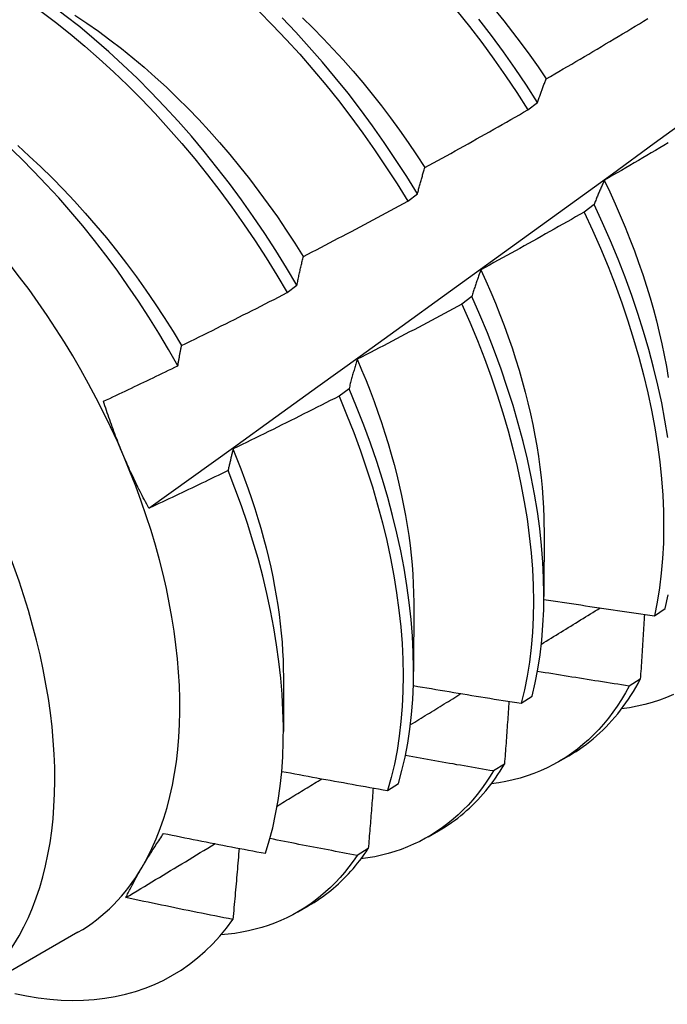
# Model space of a CAD drawing. Header units: inches. Extents: x 20 to 233, y 20 to 138.
# Tile 84 of 109: x 218.916 to 219.089, y 78.578 to 78.841. Entities that reach past the tile are written whole.
import ezdxf

# ---------------------------------------------------------------- set-up
doc = ezdxf.new("R2010")
doc.units = ezdxf.units.IN
doc.header["$MEASUREMENT"] = 0
doc.layers.add('Visible Edges(ANSI)', color=7, linetype='Continuous', lineweight=25)
doc.layers.add('Visible Tangent Edges(ANSI)', color=7, linetype='Continuous', lineweight=25)

msp = doc.modelspace()

# ---------------------------------------------------------------- linework, layer by layer
at = {"layer": 'Visible Edges(ANSI)'}
for p, q in [((219.05213, 78.81692), (219.05472, 78.81889)), ((219.02002, 78.79252), (219.02262, 78.79449)), ((219.06981, 78.7916), (219.06717, 78.78962)), ((218.98782, 78.76808), (218.99043, 78.77005)), ((219.03713, 78.76702), (219.03448, 78.76503)), ((219.00434, 78.74242), (219.00169, 78.74043)), ((219.05643, 78.70538), (219.0564, 78.68694)), ((219.02163, 78.68534), (219.02161, 78.6669)), ((219.08596, 78.68178), (219.08883, 78.68367)), ((218.98683, 78.6653), (218.98681, 78.65089)), ((219.08215, 78.66483), (219.07922, 78.663)), ((219.05035, 78.65839), (219.05323, 78.66028)), ((219.04587, 78.64214), (219.04293, 78.64031)), ((219.06025, 78.64274), (219.06307, 78.64436)), ((219.01462, 78.63511), (219.01752, 78.63699)), ((219.02546, 78.6227), (219.02827, 78.62432)), ((219.00948, 78.61957), (219.00654, 78.61775)), ((218.99066, 78.60266), (218.99347, 78.60428)), ((218.93191, 78.59723), (218.8985, 78.57799))]:
    msp.add_line(p, q, dxfattribs=at)
at = {"layer": 'Visible Edges(ANSI)', "flags": 128}
for points in [[(218.9509, 78.71049), (218.9622, 78.71862), (218.9735, 78.72675), (218.98478, 78.73488), (218.99605, 78.743), (219.00732, 78.75113), (219.01857, 78.75925), (219.02982, 78.76738), (219.04105, 78.7755), (219.05227, 78.78362), (219.06349, 78.79174), (219.07469, 78.79986), (219.08589, 78.80798), (219.09707, 78.81609), (219.10825, 78.82421), (219.11941, 78.83232), (219.13057, 78.84043), (219.14172, 78.84853), (219.15285, 78.85664), (219.16398, 78.86474), (219.1751, 78.87283), (219.18621, 78.88093), (219.19732, 78.88902)], [(218.99043, 78.77005), (218.98765, 78.77473), (218.98478, 78.77935), (218.98182, 78.78392), (218.97876, 78.78843), (218.97561, 78.79288), (218.97238, 78.79725), (218.96907, 78.80154), (218.96568, 78.80575), (218.96222, 78.80987), (218.95869, 78.81389), (218.95509, 78.81782), (218.95144, 78.82164), (218.94773, 78.82536), (218.94396, 78.82896), (218.94015, 78.83244), (218.93629, 78.8358), (218.93239, 78.83904), (218.92846, 78.84214), (218.9245, 78.84511), (218.92052, 78.84794), (218.91651, 78.85063), (218.91249, 78.85317)], [(218.91401, 78.84881), (218.91801, 78.84611), (218.92199, 78.84327), (218.92595, 78.84029), (218.92988, 78.83718), (218.93377, 78.83393), (218.93763, 78.83056), (218.94144, 78.82707), (218.9452, 78.82346), (218.94891, 78.81974), (218.95256, 78.8159), (218.95615, 78.81197), (218.95967, 78.80794), (218.96313, 78.80381), (218.96651, 78.79959), (218.96982, 78.7953), (218.97304, 78.79092), (218.97618, 78.78647), (218.97923, 78.78196), (218.98219, 78.77739), (218.98506, 78.77276), (218.98782, 78.76808)], [(218.93114, 78.84217), (218.93427, 78.84009), (218.93738, 78.83792), (218.94047, 78.83565), (218.94354, 78.83329), (218.94659, 78.83084), (218.94961, 78.8283), (218.9526, 78.82567), (218.95555, 78.82295), (218.95847, 78.82015), (218.96136, 78.81727), (218.9642, 78.81431), (218.967, 78.81127), (218.96975, 78.80817), (218.97246, 78.805), (218.97512, 78.80177), (218.97772, 78.79848), (218.98027, 78.79514), (218.98276, 78.79174), (218.9852, 78.7883), (218.98757, 78.78481), (218.98988, 78.78128), (218.99212, 78.77771)], [(218.98022, 78.84328), (218.98392, 78.83955), (218.98757, 78.83571), (218.99116, 78.83177), (218.99468, 78.82773), (218.99813, 78.8236), (219.00151, 78.81938), (219.00481, 78.81508), (219.00803, 78.8107), (219.01116, 78.80625), (219.01421, 78.80173), (219.01716, 78.79715), (219.02002, 78.79252)], [(219.03313, 78.84339), (219.03651, 78.83917), (219.0398, 78.83486), (219.04302, 78.83048), (219.04615, 78.82602), (219.04919, 78.8215), (219.05213, 78.81692)], [(219.04326, 78.84365), (219.04567, 78.84069), (219.04804, 78.83767), (219.05036, 78.83461), (219.05263, 78.83151), (219.05485, 78.82837), (219.05701, 78.82519)], [(219.02262, 78.79449), (219.01975, 78.79912), (219.01679, 78.80369), (219.01374, 78.80821), (219.0106, 78.81265), (219.00737, 78.81703), (219.00407, 78.82132), (219.00068, 78.82554), (218.99723, 78.82966), (218.9937, 78.83369), (218.99011, 78.83763), (218.98646, 78.84146)], [(218.99189, 78.8415), (218.99467, 78.83878), (218.99742, 78.836), (219.00012, 78.83315), (219.00279, 78.83023), (219.00541, 78.82725), (219.00799, 78.82421), (219.01052, 78.82111), (219.013, 78.81796), (219.01542, 78.81475), (219.0178, 78.8115), (219.02011, 78.8082), (219.02238, 78.80485), (219.02458, 78.80147)], [(219.05472, 78.81889), (219.05177, 78.82346), (219.04872, 78.82798), (219.04559, 78.83243), (219.04237, 78.83681), (219.03906, 78.84111)], [(219.05702, 78.82519), (219.05816, 78.82585), (219.05929, 78.82651), (219.06043, 78.82717), (219.06157, 78.82783), (219.0627, 78.82849), (219.06384, 78.82915), (219.06497, 78.82982), (219.06611, 78.83048), (219.06724, 78.83115), (219.06837, 78.83182), (219.0695, 78.83249), (219.07063, 78.83316), (219.07177, 78.83383), (219.0729, 78.8345), (219.07402, 78.83517), (219.07515, 78.83584), (219.07628, 78.83652), (219.07741, 78.83719), (219.07854, 78.83787), (219.07966, 78.83855), (219.08079, 78.83923), (219.08191, 78.83991), (219.08304, 78.84059), (219.08416, 78.84127)], [(219.05472, 78.81889), (219.05482, 78.81916), (219.05491, 78.81944), (219.055, 78.81971), (219.05509, 78.81998), (219.05518, 78.82025), (219.05528, 78.82052), (219.05537, 78.82079), (219.05546, 78.82106), (219.05556, 78.82133), (219.05565, 78.82159), (219.05575, 78.82186), (219.05584, 78.82212), (219.05594, 78.82238), (219.05603, 78.82264), (219.05613, 78.8229), (219.05623, 78.82316), (219.05633, 78.82342), (219.05642, 78.82368), (219.05652, 78.82393), (219.05662, 78.82418), (219.05672, 78.82444), (219.05682, 78.82469), (219.05692, 78.82494), (219.05702, 78.82519)], [(219.02462, 78.80149), (219.02577, 78.80212), (219.02693, 78.80275), (219.02808, 78.80338), (219.02923, 78.80402), (219.03038, 78.80465), (219.03153, 78.80529), (219.03268, 78.80592), (219.03383, 78.80656), (219.03498, 78.8072), (219.03613, 78.80784), (219.03727, 78.80848), (219.03842, 78.80913), (219.03957, 78.80977), (219.04071, 78.81041), (219.04186, 78.81106), (219.043, 78.81171), (219.04414, 78.81235), (219.04529, 78.813), (219.04643, 78.81365), (219.04757, 78.8143), (219.04871, 78.81496), (219.04985, 78.81561), (219.05099, 78.81626), (219.05213, 78.81692)], [(219.08959, 78.80809), (219.08846, 78.80741), (219.08733, 78.80674), (219.0862, 78.80607), (219.08506, 78.8054), (219.08393, 78.80474), (219.08279, 78.80407), (219.08166, 78.8034), (219.08052, 78.80274), (219.07938, 78.80207), (219.07825, 78.80141), (219.07711, 78.80075), (219.07597, 78.80009), (219.07483, 78.79943), (219.07369, 78.79877), (219.07255, 78.79811)], [(218.95863, 78.74856), (218.95613, 78.75294), (218.95355, 78.75726), (218.95089, 78.76154), (218.94813, 78.76577), (218.9453, 78.76994), (218.94238, 78.77405), (218.93939, 78.77809), (218.93633, 78.78204), (218.9332, 78.78592), (218.93002, 78.7897), (218.92678, 78.79339), (218.92348, 78.79699), (218.92014, 78.80048), (218.91674, 78.80388), (218.91329, 78.80717)], [(218.91583, 78.80735), (218.91893, 78.80456), (218.922, 78.80168), (218.92504, 78.79872), (218.92803, 78.79567), (218.93097, 78.79254), (218.93387, 78.78934), (218.93672, 78.78606), (218.93952, 78.78272), (218.94225, 78.77931), (218.94493, 78.77584), (218.94755, 78.77231), (218.9501, 78.76873), (218.95258, 78.7651), (218.95499, 78.76143), (218.95733, 78.75771), (218.95959, 78.75395)], [(219.02262, 78.79449), (219.0227, 78.7948), (219.02278, 78.7951), (219.02286, 78.7954), (219.02294, 78.7957), (219.02302, 78.796), (219.0231, 78.7963), (219.02318, 78.7966), (219.02326, 78.79689), (219.02334, 78.79719), (219.02342, 78.79748), (219.02351, 78.79778), (219.02359, 78.79807), (219.02367, 78.79836), (219.02376, 78.79865), (219.02384, 78.79894), (219.02393, 78.79923), (219.02401, 78.79951), (219.0241, 78.7998), (219.02418, 78.80008), (219.02427, 78.80036), (219.02436, 78.80065), (219.02444, 78.80093), (219.02453, 78.80121), (219.02462, 78.80149)], [(219.07255, 78.79811), (219.07243, 78.79785), (219.07231, 78.79759), (219.07219, 78.79733), (219.07207, 78.79707), (219.07195, 78.79681), (219.07184, 78.79654), (219.07172, 78.79628), (219.0716, 78.79601), (219.07149, 78.79574), (219.07137, 78.79548), (219.07126, 78.79521), (219.07114, 78.79493), (219.07103, 78.79466), (219.07091, 78.79439), (219.0708, 78.79412), (219.07069, 78.79384), (219.07058, 78.79356), (219.07046, 78.79329), (219.07035, 78.79301), (219.07024, 78.79273), (219.07013, 78.79245), (219.07002, 78.79217), (219.06991, 78.79189), (219.06981, 78.7916)], [(219.0725, 78.79811), (219.07399, 78.79498), (219.07542, 78.79184), (219.07679, 78.7887), (219.07811, 78.78555), (219.07937, 78.7824), (219.08057, 78.77925), (219.08171, 78.77611), (219.08279, 78.77297), (219.0838, 78.76984), (219.08476, 78.76672), (219.08565, 78.76361), (219.08647, 78.76053), (219.08723, 78.75745), (219.08793, 78.7544), (219.08855, 78.75137), (219.08911, 78.74837), (219.08961, 78.74539)], [(218.99215, 78.77774), (218.99332, 78.77834), (218.99448, 78.77895), (218.99565, 78.77955), (218.99682, 78.78016), (218.99798, 78.78077), (218.99915, 78.78138), (219.00031, 78.78199), (219.00147, 78.7826), (219.00264, 78.78321), (219.0038, 78.78382), (219.00496, 78.78444), (219.00613, 78.78505), (219.00729, 78.78567), (219.00845, 78.78629), (219.00961, 78.78691), (219.01077, 78.78752), (219.01192, 78.78815), (219.01308, 78.78877), (219.01424, 78.78939), (219.0154, 78.79001), (219.01655, 78.79064), (219.01771, 78.79126), (219.01887, 78.79189), (219.02002, 78.79252)], [(219.06717, 78.78962), (219.06603, 78.78896), (219.06488, 78.78831), (219.06374, 78.78766), (219.06259, 78.787), (219.06145, 78.78635), (219.0603, 78.78571), (219.05916, 78.78506), (219.05801, 78.78441), (219.05686, 78.78376), (219.05571, 78.78312), (219.05457, 78.78248), (219.05342, 78.78183), (219.05227, 78.78119), (219.05112, 78.78055), (219.04997, 78.77991), (219.04881, 78.77927), (219.04766, 78.77864), (219.04651, 78.778), (219.04536, 78.77736), (219.0442, 78.77673), (219.04305, 78.7761), (219.04189, 78.77546), (219.04074, 78.77483), (219.03958, 78.7742)], [(219.06717, 78.78962), (219.06941, 78.78478), (219.07153, 78.77993), (219.07354, 78.77508), (219.07543, 78.77022), (219.07719, 78.76536), (219.07884, 78.76052), (219.08035, 78.75569), (219.08174, 78.75088), (219.083, 78.74611), (219.08413, 78.74136), (219.08513, 78.73666), (219.086, 78.73201), (219.08673, 78.7274), (219.08733, 78.72285), (219.0878, 78.71837), (219.08813, 78.71396), (219.08833, 78.70962), (219.08839, 78.70536), (219.08832, 78.70118), (219.08811, 78.6971), (219.08777, 78.69311), (219.0873, 78.68923), (219.08669, 78.68545), (219.08596, 78.68178)], [(219.08949, 78.72937), (219.08875, 78.73398), (219.08787, 78.73864), (219.08686, 78.74334), (219.08572, 78.74809), (219.08445, 78.75287), (219.08305, 78.75768), (219.08153, 78.76251), (219.07988, 78.76735), (219.0781, 78.77221), (219.0762, 78.77706), (219.07419, 78.78192), (219.07205, 78.78677), (219.06981, 78.7916)], [(218.99043, 78.77005), (218.99049, 78.77039), (218.99056, 78.77072), (218.99063, 78.77105), (218.9907, 78.77138), (218.99077, 78.77171), (218.99084, 78.77203), (218.99091, 78.77236), (218.99098, 78.77269), (218.99105, 78.77301), (218.99112, 78.77333), (218.99119, 78.77366), (218.99126, 78.77398), (218.99133, 78.7743), (218.9914, 78.77461), (218.99148, 78.77493), (218.99155, 78.77525), (218.99162, 78.77556), (218.9917, 78.77588), (218.99177, 78.77619), (218.99185, 78.7765), (218.99192, 78.77681), (218.992, 78.77712), (218.99207, 78.77743), (218.99215, 78.77774)], [(219.03958, 78.7742), (219.03947, 78.77392), (219.03937, 78.77363), (219.03926, 78.77334), (219.03915, 78.77305), (219.03905, 78.77276), (219.03894, 78.77247), (219.03884, 78.77217), (219.03873, 78.77188), (219.03863, 78.77158), (219.03852, 78.77128), (219.03842, 78.77099), (219.03832, 78.77069), (219.03822, 78.77039), (219.03812, 78.77009), (219.03801, 78.76978), (219.03791, 78.76948), (219.03781, 78.76918), (219.03771, 78.76887), (219.03761, 78.76856), (219.03752, 78.76826), (219.03742, 78.76795), (219.03732, 78.76764), (219.03722, 78.76733), (219.03713, 78.76702)], [(219.03955, 78.77419), (219.0409, 78.77121), (219.0422, 78.76823), (219.04345, 78.76525), (219.04464, 78.76226), (219.04578, 78.75928), (219.04686, 78.7563), (219.04788, 78.75333), (219.04885, 78.75036), (219.04976, 78.7474), (219.05061, 78.74446), (219.0514, 78.74153), (219.05214, 78.73861), (219.05281, 78.73571), (219.05343, 78.73282), (219.05399, 78.72996), (219.05449, 78.72712), (219.05493, 78.7243), (219.05531, 78.72151), (219.05564, 78.71875), (219.0559, 78.71601), (219.05611, 78.71331), (219.05626, 78.71064), (219.05635, 78.70801), (219.05638, 78.70541)], [(218.9596, 78.75395), (218.96078, 78.75453), (218.96196, 78.75511), (218.96315, 78.75569), (218.96433, 78.75627), (218.96551, 78.75685), (218.96668, 78.75743), (218.96786, 78.75801), (218.96904, 78.75859), (218.97022, 78.75918), (218.9714, 78.75976), (218.97257, 78.76035), (218.97375, 78.76094), (218.97493, 78.76153), (218.9761, 78.76212), (218.97727, 78.76271), (218.97845, 78.7633), (218.97962, 78.76389), (218.9808, 78.76449), (218.98197, 78.76508), (218.98314, 78.76568), (218.98431, 78.76628), (218.98548, 78.76688), (218.98665, 78.76748), (218.98782, 78.76808)], [(219.05323, 78.66028), (219.05408, 78.66385), (219.0548, 78.66753), (219.05538, 78.67133), (219.05584, 78.67523), (219.05616, 78.67923), (219.05635, 78.68332), (219.0564, 78.68751), (219.05632, 78.69178), (219.05611, 78.69613), (219.05576, 78.70055), (219.05527, 78.70505), (219.05465, 78.7096), (219.0539, 78.71421), (219.05302, 78.71888), (219.052, 78.72358), (219.05085, 78.72833), (219.04957, 78.73311), (219.04817, 78.73792), (219.04663, 78.74275), (219.04498, 78.7476), (219.04319, 78.75245), (219.04129, 78.75731), (219.03927, 78.76217), (219.03713, 78.76702)], [(219.03448, 78.76503), (219.03332, 78.7644), (219.03216, 78.76378), (219.031, 78.76315), (219.02984, 78.76253), (219.02868, 78.76191), (219.02752, 78.76129), (219.02636, 78.76066), (219.0252, 78.76005), (219.02404, 78.75943), (219.02287, 78.75881), (219.02171, 78.75819), (219.02054, 78.75758), (219.01938, 78.75697), (219.01821, 78.75635), (219.01705, 78.75574), (219.01588, 78.75513), (219.01471, 78.75452), (219.01355, 78.75391), (219.01238, 78.7533), (219.01121, 78.7527), (219.01004, 78.75209), (219.00887, 78.75149), (219.0077, 78.75089), (219.00653, 78.75028)], [(219.03448, 78.76503), (219.03661, 78.76018), (219.03863, 78.75533), (219.04052, 78.75047), (219.04229, 78.74561), (219.04394, 78.74077), (219.04547, 78.73594), (219.04686, 78.73113), (219.04813, 78.72635), (219.04927, 78.72161), (219.05028, 78.7169), (219.05115, 78.71224), (219.05189, 78.70763), (219.0525, 78.70308), (219.05298, 78.6986), (219.05332, 78.69418), (219.05352, 78.68983), (219.05359, 78.68557), (219.05353, 78.68139), (219.05333, 78.6773), (219.053, 78.67331), (219.05253, 78.66942), (219.05194, 78.66563), (219.05121, 78.66195), (219.05035, 78.65839)], [(218.95863, 78.74856), (218.95867, 78.74879), (218.9587, 78.74902), (218.95874, 78.74925), (218.95878, 78.74948), (218.95882, 78.74971), (218.95886, 78.74994), (218.9589, 78.75016), (218.95894, 78.75039), (218.95898, 78.75062), (218.95902, 78.75084), (218.95906, 78.75107), (218.9591, 78.75129), (218.95914, 78.75152), (218.95918, 78.75174), (218.95923, 78.75197), (218.95927, 78.75219), (218.95931, 78.75241), (218.95935, 78.75263), (218.95939, 78.75285), (218.95943, 78.75308), (218.95947, 78.7533), (218.95952, 78.75352), (218.95956, 78.75374), (218.9596, 78.75395)], [(219.00653, 78.75028), (219.00643, 78.74997), (219.00634, 78.74965), (219.00624, 78.74933), (219.00615, 78.74902), (219.00605, 78.7487), (219.00596, 78.74838), (219.00586, 78.74805), (219.00577, 78.74773), (219.00568, 78.74741), (219.00559, 78.74708), (219.00549, 78.74676), (219.0054, 78.74643), (219.00531, 78.7461), (219.00522, 78.74577), (219.00513, 78.74544), (219.00504, 78.74511), (219.00495, 78.74478), (219.00487, 78.74444), (219.00478, 78.74411), (219.00469, 78.74377), (219.0046, 78.74344), (219.00452, 78.7431), (219.00443, 78.74276), (219.00434, 78.74242)], [(219.00651, 78.75029), (219.00772, 78.74747), (219.00888, 78.74465), (219.00999, 78.74182), (219.01105, 78.739), (219.01207, 78.73619), (219.01303, 78.73337), (219.01394, 78.73056), (219.01481, 78.72776), (219.01562, 78.72497), (219.01639, 78.72219), (219.0171, 78.71943), (219.01776, 78.71667), (219.01837, 78.71394), (219.01893, 78.71122), (219.01944, 78.70852), (219.01989, 78.70584), (219.0203, 78.70318), (219.02064, 78.70055), (219.02094, 78.69794), (219.02118, 78.69536), (219.02137, 78.69281), (219.02151, 78.69029), (219.02159, 78.6878), (219.02162, 78.68535)], [(218.93874, 78.73907), (218.93958, 78.73946), (218.94041, 78.73985), (218.94124, 78.74024), (218.94207, 78.74063), (218.9429, 78.74102), (218.94373, 78.74142), (218.94456, 78.74181), (218.94539, 78.7422), (218.94622, 78.74259), (218.94705, 78.74299), (218.94788, 78.74338), (218.9487, 78.74378), (218.94953, 78.74418), (218.95036, 78.74457), (218.95119, 78.74497), (218.95202, 78.74537), (218.95284, 78.74576), (218.95367, 78.74616), (218.9545, 78.74656), (218.95532, 78.74696), (218.95615, 78.74736), (218.95698, 78.74776), (218.9578, 78.74816), (218.95863, 78.74856)], [(219.01752, 78.63699), (219.01849, 78.64045), (219.01933, 78.64402), (219.02004, 78.64772), (219.02062, 78.65152), (219.02106, 78.65542), (219.02138, 78.65943), (219.02156, 78.66353), (219.0216, 78.66772), (219.02151, 78.672), (219.02129, 78.67635), (219.02093, 78.68078), (219.02044, 78.68528), (219.01981, 78.68983), (219.01905, 78.69445), (219.01816, 78.69911), (219.01714, 78.70383), (219.01598, 78.70858), (219.0147, 78.71336), (219.01328, 78.71817), (219.01174, 78.723), (219.01008, 78.72785), (219.00829, 78.7327), (219.00637, 78.73756), (219.00434, 78.74242)], [(219.00169, 78.74043), (219.00052, 78.73983), (218.99934, 78.73923), (218.99817, 78.73864), (218.997, 78.73804), (218.99582, 78.73745), (218.99464, 78.73685), (218.99347, 78.73626), (218.99229, 78.73567), (218.99111, 78.73508), (218.98993, 78.73449), (218.98876, 78.7339), (218.98758, 78.73332), (218.9864, 78.73273), (218.98522, 78.73214), (218.98404, 78.73156), (218.98286, 78.73098), (218.98167, 78.7304), (218.98049, 78.72982), (218.97931, 78.72924), (218.97812, 78.72866), (218.97694, 78.72808), (218.97576, 78.72751), (218.97457, 78.72693), (218.97339, 78.72636)], [(219.00169, 78.74043), (219.00371, 78.73557), (219.00561, 78.73072), (219.00739, 78.72586), (219.00905, 78.72101), (219.01058, 78.71618), (219.01199, 78.71138), (219.01326, 78.70659), (219.01441, 78.70185), (219.01542, 78.69714), (219.01631, 78.69248), (219.01706, 78.68787), (219.01767, 78.68331), (219.01815, 78.67882), (219.0185, 78.6744), (219.01871, 78.67005), (219.01879, 78.66578), (219.01874, 78.6616), (219.01855, 78.6575), (219.01822, 78.6535), (219.01777, 78.64961), (219.01718, 78.64581), (219.01646, 78.64213), (219.0156, 78.63856), (219.01462, 78.63511)], [(218.94419, 78.72432), (218.94393, 78.72492), (218.94368, 78.72553), (218.94343, 78.72613), (218.94318, 78.72674), (218.94294, 78.72734), (218.9427, 78.72795), (218.94246, 78.72856), (218.94222, 78.72917), (218.94199, 78.72978), (218.94175, 78.73039), (218.94152, 78.731), (218.9413, 78.73161), (218.94107, 78.73223), (218.94085, 78.73285), (218.94063, 78.73346), (218.94041, 78.73408), (218.94019, 78.7347), (218.93998, 78.73532), (218.93977, 78.73594), (218.93956, 78.73657), (218.93935, 78.73719), (218.93915, 78.73782), (218.93895, 78.73844), (218.93874, 78.73907)], [(218.97339, 78.72636), (218.97333, 78.72612), (218.97327, 78.72588), (218.97321, 78.72564), (218.97315, 78.72541), (218.97309, 78.72517), (218.97304, 78.72493), (218.97298, 78.72469), (218.97292, 78.72445), (218.97286, 78.72421), (218.97281, 78.72397), (218.97275, 78.72372), (218.97269, 78.72348), (218.97264, 78.72324), (218.97258, 78.723), (218.97253, 78.72275), (218.97247, 78.72251), (218.97241, 78.72226), (218.97236, 78.72202), (218.9723, 78.72177), (218.97225, 78.72153), (218.97219, 78.72128), (218.97214, 78.72103), (218.97209, 78.72078), (218.97203, 78.72054)], [(218.97333, 78.72636), (218.97441, 78.7237), (218.97545, 78.72104), (218.97645, 78.71838), (218.9774, 78.71572), (218.97831, 78.71306), (218.97917, 78.71042), (218.97999, 78.70777), (218.98077, 78.70514), (218.9815, 78.70252), (218.98219, 78.69991), (218.98283, 78.69731), (218.98342, 78.69473), (218.98397, 78.69216), (218.98447, 78.68961), (218.98492, 78.68708), (218.98532, 78.68457), (218.98568, 78.68208), (218.98598, 78.67961), (218.98624, 78.67716), (218.98645, 78.67474), (218.98661, 78.67235), (218.98672, 78.66998), (218.98678, 78.66765), (218.9868, 78.66534)], [(218.9509, 78.71049), (218.95059, 78.71105), (218.95029, 78.71161), (218.94999, 78.71218), (218.94969, 78.71274), (218.94939, 78.7133), (218.9491, 78.71387), (218.9488, 78.71444), (218.94851, 78.71501), (218.94823, 78.71558), (218.94794, 78.71615), (218.94766, 78.71672), (218.94738, 78.7173), (218.9471, 78.71788), (218.94682, 78.71845), (218.94655, 78.71903), (218.94628, 78.71961), (218.94601, 78.7202), (218.94574, 78.72078), (218.94548, 78.72137), (218.94521, 78.72196), (218.94495, 78.72254), (218.9447, 78.72314), (218.94444, 78.72373), (218.94419, 78.72432)], [(218.97203, 78.72054), (218.97115, 78.72011), (218.97028, 78.71969), (218.9694, 78.71926), (218.96852, 78.71884), (218.96764, 78.71842), (218.96676, 78.71799), (218.96588, 78.71757), (218.965, 78.71715), (218.96413, 78.71673), (218.96325, 78.71631), (218.96237, 78.71589), (218.96148, 78.71547), (218.9606, 78.71505), (218.95972, 78.71464), (218.95884, 78.71422), (218.95796, 78.7138), (218.95708, 78.71339), (218.9562, 78.71297), (218.95531, 78.71256), (218.95443, 78.71214), (218.95355, 78.71173), (218.95266, 78.71132), (218.95178, 78.71091), (218.9509, 78.71049)], [(218.98202, 78.61832), (218.98305, 78.62168), (218.98396, 78.62516), (218.98474, 78.62876), (218.9854, 78.63246), (218.98594, 78.63625), (218.98635, 78.64013), (218.98663, 78.6441), (218.98678, 78.64816), (218.98681, 78.6523), (218.9867, 78.65651), (218.98647, 78.66079), (218.98611, 78.66515), (218.98563, 78.66957), (218.98501, 78.67405), (218.98427, 78.67858), (218.9834, 78.68315), (218.9824, 78.68775), (218.98128, 78.69238), (218.98004, 78.69704), (218.97868, 78.70171), (218.9772, 78.7064), (218.97559, 78.71111), (218.97387, 78.71582), (218.97203, 78.72054)], [(219.08883, 78.68367), (219.08956, 78.68735)], [(219.0564, 78.68615), (219.05763, 78.68596), (219.05886, 78.68577), (219.06009, 78.68558), (219.06132, 78.68539), (219.06255, 78.6852), (219.06378, 78.68502), (219.06501, 78.68483), (219.06624, 78.68465), (219.06747, 78.68446), (219.0687, 78.68428), (219.06993, 78.68409), (219.07117, 78.68391), (219.0724, 78.68373), (219.07363, 78.68355), (219.07486, 78.68337), (219.07609, 78.68319), (219.07733, 78.68301), (219.07856, 78.68283), (219.07979, 78.68266), (219.08102, 78.68248), (219.08226, 78.6823), (219.08349, 78.68213), (219.08472, 78.68195), (219.08596, 78.68178)], [(219.05572, 78.67418), (219.05638, 78.67459), (219.05703, 78.67499), (219.05769, 78.6754), (219.05834, 78.6758), (219.059, 78.6762), (219.05965, 78.67661), (219.0603, 78.67701), (219.06096, 78.67742), (219.06161, 78.67782), (219.06227, 78.67822), (219.06292, 78.67863), (219.06358, 78.67903), (219.06423, 78.67944), (219.06488, 78.67984), (219.06554, 78.68024), (219.06619, 78.68065), (219.06685, 78.68105), (219.0675, 78.68146), (219.06815, 78.68186), (219.06881, 78.68227), (219.06946, 78.68267), (219.07012, 78.68308), (219.07077, 78.68348), (219.07142, 78.68388)], [(219.08324, 78.68216), (219.0832, 78.68144), (219.08316, 78.68072), (219.08311, 78.68001), (219.08307, 78.67929), (219.08302, 78.67857), (219.08298, 78.67785), (219.08293, 78.67713), (219.08289, 78.67641), (219.08284, 78.67568), (219.0828, 78.67496), (219.08275, 78.67424), (219.08271, 78.67352), (219.08266, 78.6728), (219.08262, 78.67208), (219.08257, 78.67135), (219.08252, 78.67063), (219.08248, 78.66991), (219.08243, 78.66918), (219.08238, 78.66846), (219.08234, 78.66773), (219.08229, 78.66701), (219.08224, 78.66628), (219.08219, 78.66556), (219.08215, 78.66483)], [(219.07922, 78.663), (219.0782, 78.66315), (219.07717, 78.66331), (219.07615, 78.66347), (219.07513, 78.66363), (219.0741, 78.66379), (219.07308, 78.66395), (219.07206, 78.66411), (219.07103, 78.66427), (219.07001, 78.66443), (219.06899, 78.66459), (219.06797, 78.66475), (219.06694, 78.66491), (219.06592, 78.66508), (219.0649, 78.66524), (219.06388, 78.66541), (219.06286, 78.66557), (219.06183, 78.66574), (219.06081, 78.6659), (219.05979, 78.66607), (219.05877, 78.66624), (219.05775, 78.6664), (219.05673, 78.66657), (219.05571, 78.66674), (219.05469, 78.66691)], [(219.02155, 78.66312), (219.02274, 78.66292), (219.02394, 78.66271), (219.02514, 78.66251), (219.02634, 78.66231), (219.02754, 78.66211), (219.02873, 78.66191), (219.02993, 78.6617), (219.03113, 78.6615), (219.03233, 78.66131), (219.03353, 78.66111), (219.03473, 78.66091), (219.03593, 78.66071), (219.03713, 78.66051), (219.03833, 78.66032), (219.03953, 78.66012), (219.04073, 78.65993), (219.04194, 78.65973), (219.04314, 78.65954), (219.04434, 78.65935), (219.04554, 78.65915), (219.04674, 78.65896), (219.04794, 78.65877), (219.04915, 78.65858), (219.05035, 78.65839)], [(219.06307, 78.64436), (219.06404, 78.64494), (219.06501, 78.64554), (219.06595, 78.64617), (219.06689, 78.64683), (219.06781, 78.64751), (219.06871, 78.64821), (219.0696, 78.64893), (219.07047, 78.64969), (219.07132, 78.65046), (219.07216, 78.65126), (219.07299, 78.65208), (219.07379, 78.65293), (219.07458, 78.65379), (219.07536, 78.65469), (219.07612, 78.6556), (219.07686, 78.65654), (219.07758, 78.6575), (219.07828, 78.65848), (219.07897, 78.65949), (219.07964, 78.66051), (219.0803, 78.66156), (219.08093, 78.66263), (219.08155, 78.66372), (219.08215, 78.66483)], [(219.02076, 78.65269), (219.02132, 78.65304), (219.02189, 78.65338), (219.02245, 78.65373), (219.02301, 78.65408), (219.02358, 78.65442), (219.02414, 78.65477), (219.02471, 78.65511), (219.02527, 78.65546), (219.02583, 78.6558), (219.0264, 78.65615), (219.02696, 78.65649), (219.02752, 78.65684), (219.02809, 78.65719), (219.02865, 78.65753), (219.02921, 78.65788), (219.02978, 78.65822), (219.03034, 78.65857), (219.03091, 78.65891), (219.03147, 78.65926), (219.03203, 78.65961), (219.0326, 78.65995), (219.03316, 78.6603), (219.03372, 78.66064), (219.03429, 78.66099)], [(219.07922, 78.663), (219.0782, 78.66115), (219.07713, 78.65937), (219.07601, 78.65764), (219.07484, 78.65598), (219.07362, 78.65438), (219.07236, 78.65285), (219.07105, 78.65138), (219.06969, 78.64997), (219.06828, 78.64863), (219.06683, 78.64736), (219.06534, 78.64615), (219.06381, 78.64502), (219.06223, 78.64395), (219.06061, 78.64295), (219.05895, 78.64202), (219.05725, 78.64116), (219.05551, 78.64037), (219.05373, 78.63965), (219.05192, 78.63901), (219.05007, 78.63843), (219.04819, 78.63793), (219.04627, 78.63751), (219.04432, 78.63715), (219.04234, 78.63687)], [(219.09104, 78.66073), (219.08918, 78.65994), (219.08727, 78.65923), (219.08532, 78.6586), (219.08333, 78.65806), (219.0813, 78.65759), (219.07924, 78.65721), (219.07714, 78.65691)], [(219.04707, 78.65891), (219.04702, 78.65821), (219.04697, 78.65752), (219.04692, 78.65682), (219.04688, 78.65613), (219.04683, 78.65543), (219.04678, 78.65473), (219.04673, 78.65404), (219.04668, 78.65334), (219.04663, 78.65264), (219.04658, 78.65194), (219.04653, 78.65124), (219.04648, 78.65054), (219.04643, 78.64985), (219.04638, 78.64915), (219.04633, 78.64845), (219.04628, 78.64775), (219.04623, 78.64705), (219.04618, 78.64635), (219.04613, 78.64565), (219.04607, 78.64495), (219.04602, 78.64424), (219.04597, 78.64354), (219.04592, 78.64284), (219.04587, 78.64214)], [(219.04293, 78.64031), (219.04195, 78.64048), (219.04097, 78.64065), (219.03999, 78.64081), (219.03901, 78.64098), (219.03803, 78.64115), (219.03705, 78.64132), (219.03607, 78.64149), (219.03508, 78.64166), (219.0341, 78.64183), (219.03312, 78.642), (219.03214, 78.64218), (219.03116, 78.64235), (219.03018, 78.64252), (219.02921, 78.6427), (219.02823, 78.64287), (219.02725, 78.64304), (219.02627, 78.64322), (219.02529, 78.64339), (219.02431, 78.64357), (219.02333, 78.64375), (219.02235, 78.64392), (219.02137, 78.6441), (219.0204, 78.64428), (219.01942, 78.64445)], [(219.02827, 78.62432), (219.02915, 78.62484), (219.03001, 78.62538), (219.03087, 78.62594), (219.03171, 78.62652), (219.03255, 78.62712), (219.03337, 78.62774), (219.03417, 78.62838), (219.03497, 78.62904), (219.03575, 78.62972), (219.03652, 78.63041), (219.03727, 78.63113), (219.03802, 78.63187), (219.03875, 78.63262), (219.03946, 78.6334), (219.04017, 78.63419), (219.04085, 78.635), (219.04153, 78.63583), (219.04219, 78.63668), (219.04284, 78.63754), (219.04347, 78.63843), (219.04409, 78.63933), (219.0447, 78.64025), (219.04529, 78.64118), (219.04587, 78.64214)], [(218.98635, 78.64022), (218.98753, 78.64), (218.9887, 78.63978), (218.98988, 78.63956), (218.99106, 78.63934), (218.99223, 78.63912), (218.99341, 78.63891), (218.99459, 78.63869), (218.99576, 78.63848), (218.99694, 78.63826), (218.99812, 78.63805), (218.99929, 78.63783), (219.00047, 78.63762), (219.00165, 78.63741), (219.00283, 78.6372), (219.00401, 78.63698), (219.00519, 78.63677), (219.00637, 78.63656), (219.00754, 78.63635), (219.00872, 78.63615), (219.0099, 78.63594), (219.01108, 78.63573), (219.01226, 78.63552), (219.01344, 78.63532), (219.01462, 78.63511)], [(219.04293, 78.64031), (219.04191, 78.63866), (219.04084, 78.63706), (219.03973, 78.63551), (219.03857, 78.63403), (219.03738, 78.63259), (219.03614, 78.63122), (219.03486, 78.6299), (219.03354, 78.62864), (219.03218, 78.62744), (219.03078, 78.6263), (219.02934, 78.62522), (219.02787, 78.6242), (219.02636, 78.62324), (219.02481, 78.62234), (219.02323, 78.6215), (219.02161, 78.62073), (219.01996, 78.62002), (219.01828, 78.61937), (219.01657, 78.61879), (219.01482, 78.61827), (219.01304, 78.61781), (219.01124, 78.61742), (219.0094, 78.61709), (219.00754, 78.61683)], [(218.98515, 78.63096), (218.98565, 78.63126), (218.98614, 78.63157), (218.98664, 78.63187), (218.98714, 78.63217), (218.98764, 78.63248), (218.98814, 78.63278), (218.98864, 78.63308), (218.98913, 78.63338), (218.98963, 78.63369), (218.99013, 78.63399), (218.99063, 78.63429), (218.99113, 78.6346), (218.99162, 78.6349), (218.99212, 78.6352), (218.99262, 78.63551), (218.99312, 78.63581), (218.99361, 78.63611), (218.99411, 78.63642), (218.99461, 78.63672), (218.99511, 78.63702), (218.99561, 78.63733), (218.9961, 78.63763), (218.9966, 78.63793), (218.9971, 78.63824)], [(219.01079, 78.63578), (219.01073, 78.63511), (219.01068, 78.63444), (219.01063, 78.63376), (219.01058, 78.63309), (219.01052, 78.63242), (219.01047, 78.63174), (219.01042, 78.63107), (219.01036, 78.63039), (219.01031, 78.62972), (219.01025, 78.62904), (219.0102, 78.62837), (219.01015, 78.62769), (219.01009, 78.62702), (219.01004, 78.62634), (219.00998, 78.62567), (219.00993, 78.62499), (219.00987, 78.62431), (219.00982, 78.62364), (219.00976, 78.62296), (219.00971, 78.62228), (219.00965, 78.6216), (219.0096, 78.62093), (219.00954, 78.62025), (219.00948, 78.61957)], [(218.94908, 78.61463), (218.9493, 78.61499), (218.94951, 78.61535), (218.94973, 78.61572), (218.94995, 78.61608), (218.95017, 78.61645), (218.9504, 78.61681), (218.95063, 78.61718), (218.95086, 78.61755), (218.95109, 78.61792), (218.95132, 78.61829), (218.95156, 78.61867), (218.95179, 78.61904), (218.95204, 78.61942), (218.95228, 78.61979), (218.95252, 78.62017), (218.95277, 78.62055), (218.95302, 78.62093), (218.95327, 78.62131), (218.95352, 78.6217), (218.95378, 78.62208), (218.95404, 78.62247), (218.9543, 78.62286), (218.95456, 78.62324), (218.95482, 78.62363)], [(218.95482, 78.62363), (218.95595, 78.62341), (218.95708, 78.62318), (218.95821, 78.62295), (218.95934, 78.62272), (218.96048, 78.6225), (218.96161, 78.62227), (218.96274, 78.62205), (218.96387, 78.62182), (218.965, 78.6216), (218.96614, 78.62138), (218.96727, 78.62116), (218.9684, 78.62093), (218.96954, 78.62071), (218.97067, 78.62049), (218.9718, 78.62027), (218.97294, 78.62005), (218.97407, 78.61983), (218.97521, 78.61961), (218.97634, 78.6194), (218.97747, 78.61918), (218.97861, 78.61896), (218.97975, 78.61875), (218.98088, 78.61853), (218.98202, 78.61832)], [(219.00654, 78.61775), (219.00557, 78.61794), (219.00459, 78.61812), (219.00362, 78.6183), (219.00265, 78.61849), (219.00167, 78.61867), (219.0007, 78.61885), (218.99973, 78.61904), (218.99875, 78.61922), (218.99778, 78.61941), (218.99681, 78.6196), (218.99583, 78.61978), (218.99486, 78.61997), (218.99389, 78.62016), (218.99292, 78.62035), (218.99195, 78.62054), (218.99097, 78.62072), (218.99, 78.62091), (218.98903, 78.6211), (218.98806, 78.62129), (218.98709, 78.62149), (218.98612, 78.62168), (218.98515, 78.62187), (218.98418, 78.62206), (218.98321, 78.62225)], [(218.94473, 78.60649), (218.94573, 78.60709), (218.94672, 78.60769), (218.94772, 78.60829), (218.94871, 78.60889), (218.9497, 78.60949), (218.9507, 78.61009), (218.95169, 78.61069), (218.95269, 78.61129), (218.95368, 78.61189), (218.95467, 78.61249), (218.95567, 78.61309), (218.95666, 78.61369), (218.95765, 78.61429), (218.95865, 78.61489), (218.95964, 78.61549), (218.96063, 78.61609), (218.96163, 78.61669), (218.96262, 78.61729), (218.96361, 78.6179), (218.96461, 78.6185), (218.9656, 78.6191), (218.96659, 78.6197), (218.96759, 78.6203), (218.96858, 78.6209)], [(218.97499, 78.61966), (218.97492, 78.61887), (218.97485, 78.61808), (218.97479, 78.61729), (218.97472, 78.6165), (218.97465, 78.61571), (218.97458, 78.61492), (218.97451, 78.61413), (218.97444, 78.61334), (218.97438, 78.61255), (218.97431, 78.61175), (218.97424, 78.61096), (218.97417, 78.61017), (218.9741, 78.60938), (218.97403, 78.60858), (218.97396, 78.60779), (218.97389, 78.607), (218.97382, 78.6062), (218.97375, 78.60541), (218.97368, 78.60462), (218.9736, 78.60382), (218.97353, 78.60303), (218.97346, 78.60223), (218.97339, 78.60143), (218.97332, 78.60064)], [(218.99347, 78.60428), (218.99425, 78.60474), (218.99502, 78.60522), (218.99579, 78.60571), (218.99654, 78.60622), (218.99728, 78.60674), (218.99802, 78.60728), (218.99874, 78.60784), (218.99946, 78.60841), (219.00016, 78.60899), (219.00086, 78.60959), (219.00154, 78.61021), (219.00222, 78.61084), (219.00288, 78.61149), (219.00353, 78.61215), (219.00418, 78.61283), (219.00481, 78.61352), (219.00543, 78.61422), (219.00604, 78.61494), (219.00664, 78.61568), (219.00723, 78.61643), (219.00781, 78.61719), (219.00838, 78.61797), (219.00894, 78.61876), (219.00948, 78.61957)], [(219.00654, 78.61775), (219.00546, 78.61619), (219.00433, 78.61469), (219.00316, 78.61324), (219.00195, 78.61185), (219.0007, 78.61051), (218.99941, 78.60923), (218.99808, 78.60801), (218.99671, 78.60684), (218.9953, 78.60574), (218.99386, 78.60469), (218.99238, 78.60371), (218.99086, 78.60278), (218.98931, 78.60192), (218.98772, 78.60112), (218.9861, 78.60037), (218.98445, 78.5997), (218.98276, 78.59908), (218.98105, 78.59853), (218.9793, 78.59803), (218.97752, 78.59761), (218.97572, 78.59724), (218.97388, 78.59694), (218.97202, 78.59671), (218.97014, 78.59653)], [(218.94474, 78.60648), (218.94489, 78.60681), (218.94504, 78.60713), (218.9452, 78.60746), (218.94536, 78.60779), (218.94553, 78.60812), (218.94569, 78.60845), (218.94586, 78.60878), (218.94603, 78.60911), (218.9462, 78.60945), (218.94638, 78.60978), (218.94656, 78.61012), (218.94674, 78.61046), (218.94692, 78.6108), (218.9471, 78.61114), (218.94729, 78.61148), (218.94748, 78.61182), (218.94767, 78.61217), (218.94787, 78.61252), (218.94806, 78.61287), (218.94826, 78.61322), (218.94846, 78.61357), (218.94867, 78.61392), (218.94888, 78.61427), (218.94908, 78.61463)], [(218.97332, 78.60064), (218.97212, 78.60088), (218.97093, 78.60111), (218.96974, 78.60135), (218.96854, 78.60159), (218.96735, 78.60183), (218.96616, 78.60207), (218.96497, 78.60231), (218.96377, 78.60255), (218.96258, 78.60279), (218.96139, 78.60303), (218.9602, 78.60327), (218.95901, 78.60352), (218.95782, 78.60376), (218.95663, 78.604), (218.95544, 78.60425), (218.95425, 78.6045), (218.95306, 78.60474), (218.95187, 78.60499), (218.95068, 78.60524), (218.94949, 78.60549), (218.9483, 78.60573), (218.94711, 78.60598), (218.94592, 78.60623), (218.94474, 78.60648)], [(218.91505, 78.58087), (218.91821, 78.58023), (218.92132, 78.57973), (218.9244, 78.57937), (218.92744, 78.57914), (218.93043, 78.57905), (218.93338, 78.5791), (218.93628, 78.57929), (218.93912, 78.57961), (218.94191, 78.58008), (218.94464, 78.58068), (218.9473, 78.58142), (218.94989, 78.5823), (218.95241, 78.58331), (218.95485, 78.58446), (218.95723, 78.58574), (218.95953, 78.58715), (218.96175, 78.58869), (218.96389, 78.59037), (218.96595, 78.59217), (218.96793, 78.5941), (218.96982, 78.59616), (218.97161, 78.59834), (218.97332, 78.60064)]]:
    msp.add_lwpolyline(points, dxfattribs=at)
at = {"layer": 'Visible Edges(ANSI)'}
for start_param, end_param in [(1.363879, 2.411076), (0.316681, 1.363879), (0, 0.316681)]:
    msp.add_ellipse((218.86658, 78.71067), major_axis=(0.06533, -0.11344), ratio=0.578093, start_param=start_param, end_param=end_param, dxfattribs=at)
at = {"layer": 'Visible Tangent Edges(ANSI)'}
msp.add_ellipse((218.83318, 78.69143), major_axis=(0.06533, -0.11344), ratio=0.578093, start_param=0, end_param=3.141593, dxfattribs=at)

doc.saveas('drawing.dxf')
